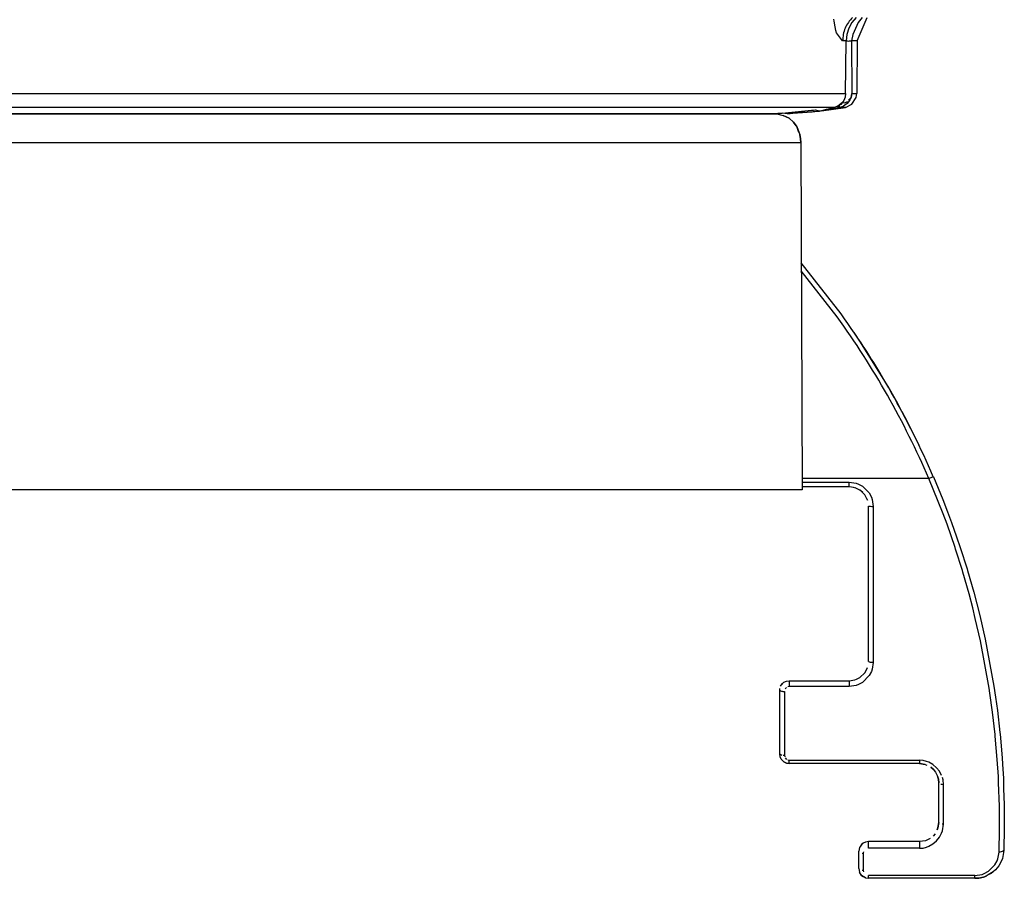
# Model space of a CAD drawing. Header units: millimetres. Extents: x -910 to -407, y -230 to 330.
# Tile 9 of 22: x -561 to -458, y -230 to -141. Entities that reach past the tile are written whole.
import ezdxf

# ---------------------------------------------------------------- set-up
doc = ezdxf.new("R2010")
doc.units = ezdxf.units.MM

# ---------------------------------------------------------------- blocks, each defined once
blk = doc.blocks.new('Frontteil__71', base_point=(-804.99, -150.51))
at = {"color": 1, "linetype": 'Continuous'}
for p, q in [((-476.04, -140.88), (-476.07, -140.68)), ((-475.94, -141.5), (-476.04, -140.88)), ((-473.12, -140.5), (-473.55, -141.02)), ((-475.86, -141.87), (-475.94, -141.5)), ((-475.79, -142.11), (-475.86, -141.87)), ((-473.55, -141.02), (-474.08, -142.27)), ((-475.15, -142.94), (-475.79, -142.11)), ((-474.78, -142.94), (-475.15, -142.94)), ((-474.08, -142.27), (-474.23, -142.95)), ((-473.63, -142.94), (-474.23, -142.95)), ((-474.23, -142.95), (-474.19, -148.39)), ((-800.12, -148.39), (-474.84, -148.39)), ((-474.54, -149.09), (-474.27, -148.8)), ((-474.39, -149.06), (-474.53, -149.27)), ((-474.27, -148.8), (-474.39, -149.06)), ((-474.22, -148.62), (-474.27, -148.8)), ((-474.27, -148.8), (-474.22, -148.62)), ((-474.19, -148.39), (-474.22, -148.62)), ((-474.22, -148.62), (-474.19, -148.39)), ((-474.19, -148.39), (-473.68, -148.39)), ((-476.02, -149.85), (-798.94, -149.85)), ((-477.97, -150.11), (-477.55, -150.22)), ((-476.49, -150.05), (-477.35, -150.19)), ((-475.63, -149.87), (-476.49, -150.05)), ((-475.46, -149.85), (-475.63, -149.87)), ((-475.49, -149.56), (-475.27, -149.51)), ((-475.25, -149.79), (-475.46, -149.85)), ((-474.86, -149.85), (-475.46, -149.85)), ((-475.27, -149.51), (-475.18, -149.33)), ((-475.06, -149.7), (-475.25, -149.79)), ((-475.18, -149.33), (-474.93, -149.37)), ((-474.92, -149.62), (-475.06, -149.7)), ((-474.93, -149.37), (-474.73, -149.25)), ((-474.67, -149.42), (-474.92, -149.62)), ((-474.73, -149.25), (-474.53, -149.27)), ((-474.53, -149.27), (-474.67, -149.42)), ((-480.61, -150.5), (-480.9, -150.51)), ((-480.31, -150.49), (-480.61, -150.5)), ((-478.32, -150.34), (-480.31, -150.49)), ((-478.03, -150.3), (-478.32, -150.34)), ((-477.86, -150.28), (-478.03, -150.3)), ((-477.55, -150.22), (-477.86, -150.28)), ((-477.35, -150.19), (-477.55, -150.22))]:
    blk.add_line(p, q, dxfattribs=at)
at = {"color": 7, "linetype": 'Continuous'}
for p, q in [((-473.76, -140.5), (-474.18, -141.02)), ((-473.63, -142.94), (-472.61, -140.5)), ((-474.51, -141.62), (-474.71, -142.27)), ((-474.18, -141.02), (-474.51, -141.62)), ((-474.84, -148.39), (-474.78, -142.94)), ((-474.71, -142.27), (-474.78, -142.94)), ((-473.63, -142.94), (-473.68, -148.39)), ((-474.89, -148.77), (-475.03, -149.12)), ((-474.84, -148.39), (-474.89, -148.77)), ((-474.2, -149.51), (-473.74, -148.8)), ((-473.74, -148.8), (-473.68, -148.39)), ((-480.76, -150.38), (-478.37, -150.14)), ((-478.37, -150.14), (-478.19, -150.12)), ((-478.19, -150.12), (-477.97, -150.11)), ((-477.97, -150.11), (-477.55, -150.22)), ((-477.55, -150.22), (-476.81, -150.01)), ((-477.35, -150.19), (-474.86, -149.85)), ((-476.81, -150.01), (-476.02, -149.85)), ((-475.66, -149.72), (-476.02, -149.85)), ((-475.18, -149.33), (-475.66, -149.72)), ((-475.03, -149.12), (-475.18, -149.33)), ((-474.86, -149.85), (-474.2, -149.51)), ((-536.94, -150.51), (-615.79, -150.51)), ((-534.39, -150.5), (-536.94, -150.51)), ((-536.94, -150.51), (-535.68, -150.51)), ((-535.68, -150.51), (-533.13, -150.51)), ((-533.48, -150.51), (-534.39, -150.5)), ((-532.92, -150.51), (-533.48, -150.51)), ((-533.13, -150.51), (-532.92, -150.51)), ((-483.67, -150.51), (-532.92, -150.51)), ((-483.67, -150.51), (-482.67, -150.5)), ((-483.03, -150.51), (-483.67, -150.51)), ((-482.33, -150.51), (-483.03, -150.51)), ((-482.67, -150.5), (-482.18, -150.48)), ((-481.44, -150.43), (-482.33, -150.51)), ((-482.33, -150.51), (-481.44, -150.43)), ((-482.18, -150.48), (-481.44, -150.43)), ((-481.44, -150.43), (-477.55, -150.22)), ((-481.44, -150.43), (-480.76, -150.38)), ((-480.9, -150.51), (-481.44, -150.43))]:
    blk.add_line(p, q, dxfattribs=at)
at = {"color": 1, "linetype": 'Continuous'}
for points, knots in [([(-474.13, -140.5), (-474.28, -140.67), (-474.58, -141.01), (-474.9, -141.61), (-475.11, -142.26), (-475.13, -142.72), (-475.15, -142.94)], [0, 0, 0, 0, 0.675991, 1.353102, 2.031076, 2.709527, 2.709527, 2.709527, 2.709527]), ([(-474.78, -142.94), (-474.69, -142.95), (-474.54, -142.96), (-474.36, -142.95), (-474.27, -142.95), (-474.23, -142.95), (-474.23, -142.95)], [0, 0, 0, 0, 0.2623918, 0.4496427, 0.5402921, 0.553242, 0.553242, 0.553242, 0.553242]), ([(-477.8, -150.13), (-477.81, -150.16), (-477.83, -150.23), (-477.67, -150.14), (-477.6, -150.2), (-477.56, -150.22), (-477.55, -150.22)], [0, 0, 0, 0, 0.0601328, 0.1931756, 0.3084332, 0.3248985, 0.3248985, 0.3248985, 0.3248985]), ([(-475.66, -149.72), (-475.66, -149.72), (-475.66, -149.75), (-475.65, -149.79), (-475.64, -149.84), (-475.63, -149.86), (-475.63, -149.87)], [0, 0, 0, 0, 0.0093023, 0.0744183, 0.1395344, 0.1488367, 0.1488367, 0.1488367, 0.1488367]), ([(-475.46, -149.85), (-475.46, -149.84), (-475.46, -149.82), (-475.46, -149.77), (-475.46, -149.67), (-475.48, -149.6), (-475.49, -149.56)], [0, 0, 0, 0, 0.0088781, 0.0710247, 0.1513856, 0.2897361, 0.2897361, 0.2897361, 0.2897361])]:
    blk.add_open_spline(points, degree=3, knots=knots, dxfattribs=at)
blk = doc.blocks.new('Linsengehaeuse__80', base_point=(-795.6, -189.51))
at = {"color": 7, "linetype": 'Continuous'}
for p, q in [((-617, -150.51), (-481.98, -150.51)), ((-481.98, -150.51), (-481.32, -150.67)), ((-481.32, -150.67), (-480.7, -150.95)), ((-480.7, -150.95), (-481.32, -150.67)), ((-480.7, -150.95), (-480.25, -151.36)), ((-480.25, -151.36), (-479.98, -151.74)), ((-479.98, -151.74), (-480.25, -151.36)), ((-479.98, -151.74), (-479.87, -151.93)), ((-479.87, -151.93), (-479.6, -152.66)), ((-479.68, -152.43), (-479.87, -151.93)), ((-479.6, -152.66), (-479.55, -152.89)), ((-479.55, -152.89), (-479.6, -152.66)), ((-479.55, -152.89), (-479.52, -153.07)), ((-479.52, -153.07), (-479.55, -152.89)), ((-479.52, -153.07), (-479.49, -153.5)), ((-479.49, -153.5), (-479.52, -153.07)), ((-479.49, -153.5), (-479.36, -189.51)), ((-479.36, -189.51), (-613.01, -189.51))]:
    blk.add_line(p, q, dxfattribs=at)
at = {"color": 1, "linetype": 'Continuous'}
blk.add_line((-479.49, -153.5), (-613.19, -153.5), dxfattribs=at)
blk = doc.blocks.new('Klaue_2__82', base_point=(-481.68, -229.81))
at = {"color": 7, "linetype": 'Continuous'}
for p, q in [((-475.3, -171.27), (-479.45, -165.98)), ((-473.3, -174.18), (-473.97, -173.18)), ((-472.65, -175.18), (-473.3, -174.18)), ((-470.77, -178.24), (-473.3, -174.18)), ((-472.21, -175.87), (-472.65, -175.18)), ((-470.44, -178.81), (-470.77, -178.24)), ((-469.58, -180.32), (-470.44, -178.81)), ((-469.01, -181.37), (-469.58, -180.32)), ((-469.01, -181.37), (-468.49, -182.37)), ((-468.66, -182.04), (-469.01, -181.37)), ((-467.25, -184.85), (-468.49, -182.37)), ((-468.32, -182.69), (-467.73, -183.87)), ((-467.73, -183.87), (-468.32, -182.69)), ((-467.73, -183.87), (-467.62, -184.09)), ((-467.62, -184.09), (-467.73, -183.87)), ((-465.74, -188.15), (-464.76, -190.52)), ((-474.48, -189.21), (-479.36, -189.21)), ((-473.71, -189.37), (-473.86, -189.31)), ((-473.71, -189.37), (-473.86, -189.31)), ((-473.06, -189.8), (-473.3, -189.59)), ((-473.06, -189.8), (-473.3, -189.59)), ((-472.63, -190.45), (-472.86, -190.04)), ((-472.63, -190.45), (-472.86, -190.04)), ((-472.58, -190.59), (-472.63, -190.45)), ((-472.63, -190.45), (-472.58, -190.59)), ((-472.58, -190.59), (-472.63, -190.45)), ((-464.76, -190.52), (-464.26, -191.8)), ((-472.48, -207.31), (-472.48, -191.21)), ((-464.26, -191.8), (-463.85, -192.9)), ((-463.85, -192.9), (-463.33, -194.38)), ((-463.33, -194.38), (-462.95, -195.49)), ((-462.95, -195.49), (-462.25, -197.7)), ((-462.25, -197.7), (-462.2, -197.87)), ((-462.2, -197.87), (-461.55, -200.12)), ((-461.55, -200.12), (-460.92, -202.56)), ((-460.92, -202.56), (-460.37, -205)), ((-460.37, -205), (-459.46, -209.88)), ((-472.86, -208.49), (-472.69, -208.19)), ((-472.69, -208.19), (-472.58, -207.93)), ((-472.69, -208.19), (-472.58, -207.93)), ((-481.24, -209.48), (-480.97, -209.36)), ((-481.24, -209.48), (-480.97, -209.36)), ((-480.97, -209.36), (-480.68, -209.31)), ((-480.68, -209.31), (-474.48, -209.31)), ((-474.48, -209.31), (-473.89, -209.22)), ((-473.89, -209.22), (-473.71, -209.16)), ((-473.71, -209.16), (-473.36, -208.97)), ((-473.36, -208.97), (-472.86, -208.49)), ((-481.68, -210.31), (-481.66, -210.12)), ((-481.68, -216.91), (-481.68, -210.31)), ((-481.58, -209.89), (-481.51, -209.76)), ((-481.51, -209.76), (-481.24, -209.48)), ((-481.51, -209.76), (-481.39, -209.61)), ((-481.39, -209.61), (-481.24, -209.48)), ((-459.46, -209.88), (-459.29, -211.01)), ((-459.29, -211.01), (-459.1, -212.41)), ((-459.1, -212.41), (-458.84, -214.69)), ((-458.84, -214.69), (-458.82, -214.87)), ((-458.82, -214.87), (-458.61, -217.31)), ((-481.64, -217.2), (-481.68, -216.91)), ((-481.51, -217.46), (-481.64, -217.2)), ((-481.24, -217.74), (-481.51, -217.46)), ((-458.61, -217.31), (-458.57, -217.98)), ((-480.97, -217.87), (-481.24, -217.74)), ((-481.24, -217.74), (-480.97, -217.87)), ((-480.68, -217.91), (-480.97, -217.87)), ((-480.97, -217.87), (-480.68, -217.91)), ((-467.18, -217.91), (-480.68, -217.91)), ((-467.18, -217.91), (-466.6, -218)), ((-466.6, -218), (-467.18, -217.91)), ((-466.6, -218), (-467.18, -217.91)), ((-466.6, -218), (-466.41, -218.06)), ((-466, -218.29), (-465.76, -218.5)), ((-465.76, -218.5), (-466, -218.29)), ((-466, -218.29), (-465.76, -218.5)), ((-465.76, -218.5), (-465.52, -218.8)), ((-465.76, -218.5), (-465.52, -218.8)), ((-458.57, -217.98), (-458.48, -219.46)), ((-458.57, -217.98), (-458.48, -219.46)), ((-465.52, -218.8), (-465.33, -219.15)), ((-465.33, -219.15), (-465.27, -219.33)), ((-465.27, -219.33), (-465.22, -219.52)), ((-465.22, -219.52), (-465.27, -219.33)), ((-465.22, -219.52), (-465.18, -219.91)), ((-465.18, -219.91), (-465.22, -219.52)), ((-458.48, -219.46), (-458.47, -219.74)), ((-458.48, -219.46), (-458.47, -219.74)), ((-465.18, -224.01), (-465.18, -219.91)), ((-458.47, -219.74), (-458.45, -220.52)), ((-458.47, -219.74), (-458.45, -220.26)), ((-458.45, -220.26), (-458.45, -220.52)), ((-458.45, -220.52), (-458.39, -222.15)), ((-458.39, -222.15), (-458.38, -223.21)), ((-458.38, -223.21), (-458.38, -224.54)), ((-465.27, -224.59), (-465.33, -224.78)), ((-465.33, -224.78), (-465.27, -224.59)), ((-465.18, -224.01), (-465.27, -224.59)), ((-465.27, -224.59), (-465.18, -224.01)), ((-458.38, -224.54), (-458.43, -226.91)), ((-466.07, -225.67), (-466.41, -225.86)), ((-466.07, -225.67), (-466.41, -225.86)), ((-465.56, -225.19), (-465.76, -225.43)), ((-473.4, -226.63), (-473.48, -227.01)), ((-473.31, -226.46), (-473.4, -226.63)), ((-473.03, -226.18), (-473.31, -226.46)), ((-473.19, -226.3), (-473.31, -226.46)), ((-473.03, -226.18), (-473.19, -226.3)), ((-472.77, -226.05), (-473.03, -226.18)), ((-472.48, -226.01), (-472.77, -226.05)), ((-467.18, -226.01), (-472.48, -226.01)), ((-466.56, -225.91), (-467.18, -226.01)), ((-466.41, -225.86), (-466.56, -225.91)), ((-473.48, -228.81), (-473.48, -227.01)), ((-458.58, -227.74), (-458.67, -228)), ((-458.43, -226.91), (-458.58, -227.74)), ((-458.95, -228.5), (-459.3, -228.93)), ((-458.67, -228), (-458.95, -228.5)), ((-473.48, -228.81), (-473.4, -229.19)), ((-473.4, -229.19), (-473.31, -229.37)), ((-473.19, -229.52), (-473.4, -229.19)), ((-473.31, -229.37), (-473.19, -229.52)), ((-473.19, -229.52), (-473.03, -229.64)), ((-472.77, -229.77), (-473.19, -229.52)), ((-473.03, -229.64), (-472.77, -229.77)), ((-472.77, -229.77), (-472.48, -229.81)), ((-461.02, -229.78), (-461.43, -229.81)), ((-461.02, -229.78), (-461.43, -229.81)), ((-461.02, -229.78), (-461.43, -229.81)), ((-460.55, -229.68), (-461.02, -229.78)), ((-460.55, -229.68), (-461.02, -229.78)), ((-460.83, -229.75), (-461.02, -229.78)), ((-460.55, -229.68), (-460.83, -229.75)), ((-460.27, -229.58), (-460.55, -229.68)), ((-460.27, -229.58), (-460.55, -229.68)), ((-460.04, -229.45), (-460.27, -229.58)), ((-459.54, -229.14), (-460.04, -229.45)), ((-459.76, -229.3), (-460.04, -229.45)), ((-459.76, -229.3), (-460.04, -229.45)), ((-459.54, -229.14), (-459.76, -229.3)), ((-459.54, -229.14), (-459.76, -229.3)), ((-459.3, -228.93), (-459.54, -229.14)), ((-461.43, -229.81), (-472.48, -229.81))]:
    blk.add_line(p, q, dxfattribs=at)
at = {"color": 1, "linetype": 'Continuous'}
for p, q in [((-475.71, -171.57), (-479.44, -166.79)), ((-466.2, -188.35), (-479.37, -188.35)), ((-479.36, -188.71), (-474.48, -188.71)), ((-474.48, -189.21), (-474.48, -188.71)), ((-474.48, -188.71), (-473.75, -188.82)), ((-473.75, -188.82), (-473.52, -188.91)), ((-473.52, -188.91), (-473.09, -189.14)), ((-465.74, -188.15), (-466.2, -188.35)), ((-465.23, -190.72), (-466.2, -188.35)), ((-473.09, -189.14), (-472.4, -189.83)), ((-472.4, -189.83), (-472.17, -190.26)), ((-472.17, -190.26), (-472.09, -190.5)), ((-472.09, -190.5), (-471.98, -191.23)), ((-464.73, -192), (-465.23, -190.72)), ((-472.48, -191.21), (-472.25, -191.22)), ((-472.25, -191.22), (-472.12, -191.23)), ((-472.12, -191.23), (-471.98, -191.23)), ((-471.98, -191.23), (-471.98, -207.41)), ((-464.32, -193.09), (-464.73, -192)), ((-463.49, -195.49), (-464.32, -193.09)), ((-463.43, -195.68), (-463.49, -195.49)), ((-462.73, -197.89), (-463.43, -195.68)), ((-462.68, -198.06), (-462.73, -197.89)), ((-462.03, -200.31), (-462.68, -198.06)), ((-461.65, -201.77), (-462.03, -200.31)), ((-461.39, -202.85), (-461.65, -201.77)), ((-460.85, -205.19), (-461.39, -202.85)), ((-459.96, -210.07), (-460.85, -205.19)), ((-472.09, -208.13), (-472.17, -208.36)), ((-471.98, -207.41), (-472.09, -208.13)), ((-480.68, -209.31), (-480.68, -209.92)), ((-474.48, -209.31), (-474.48, -209.92)), ((-472.4, -208.79), (-473.08, -209.49)), ((-472.17, -208.36), (-472.4, -208.79)), ((-480.96, -210.01), (-481.1, -210.15)), ((-480.68, -209.92), (-480.83, -209.94)), ((-474.48, -209.92), (-480.68, -209.92)), ((-473.74, -209.81), (-474.48, -209.92)), ((-473.51, -209.72), (-473.74, -209.81)), ((-473.08, -209.49), (-473.51, -209.72)), ((-459.88, -210.6), (-459.96, -210.07)), ((-481.18, -210.42), (-481.18, -217.05)), ((-459.6, -212.59), (-459.88, -210.6)), ((-459.34, -214.88), (-459.6, -212.59)), ((-459.32, -215.05), (-459.34, -214.88)), ((-459.11, -217.49), (-459.32, -215.05)), ((-481.68, -216.91), (-481.45, -217.03)), ((-481.32, -217.05), (-481.18, -217.05)), ((-481.18, -217.05), (-481.16, -217.2)), ((-481.1, -217.33), (-480.96, -217.47)), ((-480.83, -217.53), (-480.68, -217.56)), ((-459, -219.25), (-459.11, -217.49)), ((-480.68, -217.56), (-467.18, -217.56)), ((-480.68, -217.91), (-480.68, -217.56)), ((-466.81, -217.59), (-467.18, -217.56)), ((-467.18, -217.56), (-467.18, -217.91)), ((-466.45, -217.68), (-466.81, -217.59)), ((-466.22, -217.77), (-466.45, -217.68)), ((-465.8, -218.02), (-466.22, -217.77)), ((-465.42, -218.34), (-465.8, -218.02)), ((-465.12, -218.71), (-465.42, -218.34)), ((-464.88, -219.14), (-465.12, -218.71)), ((-464.73, -219.6), (-464.79, -219.36)), ((-458.97, -219.92), (-459, -219.25)), ((-464.96, -220.04), (-464.82, -220.06)), ((-464.82, -220.06), (-464.68, -220.07)), ((-464.68, -220.07), (-464.73, -219.6)), ((-464.68, -224.19), (-464.68, -220.07)), ((-458.89, -222.32), (-458.97, -219.92)), ((-458.88, -223.39), (-458.89, -222.32)), ((-458.88, -224.72), (-458.88, -223.39)), ((-464.68, -224.19), (-464.82, -224.18)), ((-464.79, -224.9), (-464.68, -224.19)), ((-465.42, -225.92), (-465.11, -225.55)), ((-465.11, -225.55), (-464.88, -225.12)), ((-464.88, -225.12), (-464.79, -224.9)), ((-458.93, -227.09), (-458.88, -224.72)), ((-472.48, -226.7), (-472.48, -226.01)), ((-467.18, -226.7), (-472.48, -226.7)), ((-467.18, -226.01), (-467.18, -226.7)), ((-467.18, -226.7), (-466.8, -226.67)), ((-466.8, -226.67), (-466.44, -226.58)), ((-466.44, -226.58), (-466.21, -226.49)), ((-466.21, -226.49), (-465.79, -226.24)), ((-465.79, -226.24), (-465.42, -225.92)), ((-473.12, -227.2), (-472.98, -227.21)), ((-472.98, -227.21), (-472.96, -227.07)), ((-472.98, -229.01), (-472.98, -227.21)), ((-459.05, -227.78), (-458.93, -227.09)), ((-460.03, -229.08), (-459.36, -228.41)), ((-459.36, -228.41), (-459.13, -228)), ((-459.13, -228), (-459.05, -227.78)), ((-472.98, -229.01), (-473.12, -229.01)), ((-472.96, -229.15), (-472.98, -229.01)), ((-461.43, -229.52), (-472.48, -229.52)), ((-472.48, -229.81), (-472.48, -229.52)), ((-461.43, -229.52), (-460.69, -229.4)), ((-461.43, -229.81), (-461.43, -229.52)), ((-460.69, -229.4), (-460.46, -229.32)), ((-460.46, -229.32), (-460.03, -229.08))]:
    blk.add_line(p, q, dxfattribs=at)
blk.add_arc((-548.38, -223.81), 89.5, 23.3415, 35.7143, dxfattribs=at)
at = {"color": 7, "linetype": 'Continuous'}
for centre, radius, start, end in [((-548.38, -223.81), 90, 23.3415, 35.7143), ((-474.48, -191.21), 2, 36.0002, 90.0001)]:
    blk.add_arc(centre, radius, start, end, dxfattribs=at)
at = {"color": 1, "linetype": 'Continuous'}
for points, knots in [([(-472.48, -207.31), (-472.45, -207.32), (-472.37, -207.36), (-472.23, -207.4), (-472.09, -207.4), (-472.01, -207.41), (-471.98, -207.41)], [0, 0, 0, 0, 0.1037539, 0.2635477, 0.4173459, 0.5138972, 0.5138972, 0.5138972, 0.5138972]), ([(-481.68, -210.31), (-481.65, -210.33), (-481.57, -210.36), (-481.43, -210.42), (-481.29, -210.42), (-481.21, -210.42), (-481.18, -210.42)], [0, 0, 0, 0, 0.1061184, 0.2680044, 0.4219031, 0.518473, 0.518473, 0.518473, 0.518473]), ([(-458.93, -227.09), (-458.89, -227.09), (-458.76, -227.08), (-458.59, -227.02), (-458.48, -226.95), (-458.44, -226.92), (-458.43, -226.91)], [0, 0, 0, 0, 0.1362671, 0.3823968, 0.5180474, 0.5374261, 0.5374261, 0.5374261, 0.5374261])]:
    blk.add_open_spline(points, degree=3, knots=knots, dxfattribs=at)
blk = doc.blocks.new('Linsengehaeuse_kpl___97', base_point=(-816.58, -229.95))
for name, p in [('Linsengehaeuse__80', (-795.6, -189.51)), ('Klaue_2__82', (-481.68, -229.81))]:
    blk.add_blockref(name, p)
blk = doc.blocks.new('Linsengehaeuse__98', base_point=(-795.6, -189.51))
at = {"color": 7, "linetype": 'Continuous'}
for p, q in [((-617, -150.51), (-481.98, -150.51)), ((-481.98, -150.51), (-481.32, -150.67)), ((-481.32, -150.67), (-480.7, -150.95)), ((-480.7, -150.95), (-481.32, -150.67)), ((-480.7, -150.95), (-480.25, -151.36)), ((-480.25, -151.36), (-479.98, -151.74)), ((-479.98, -151.74), (-480.25, -151.36)), ((-479.98, -151.74), (-479.87, -151.93)), ((-479.87, -151.93), (-479.6, -152.66)), ((-479.68, -152.43), (-479.87, -151.93)), ((-479.6, -152.66), (-479.55, -152.89)), ((-479.55, -152.89), (-479.6, -152.66)), ((-479.55, -152.89), (-479.52, -153.07)), ((-479.52, -153.07), (-479.55, -152.89)), ((-479.52, -153.07), (-479.49, -153.5)), ((-479.49, -153.5), (-479.52, -153.07)), ((-479.49, -153.5), (-479.36, -189.51)), ((-479.36, -189.51), (-613.01, -189.51))]:
    blk.add_line(p, q, dxfattribs=at)
at = {"color": 1, "linetype": 'Continuous'}
blk.add_line((-479.49, -153.5), (-613.19, -153.5), dxfattribs=at)
blk = doc.blocks.new('Klaue_2__100', base_point=(-481.68, -229.81))
at = {"color": 7, "linetype": 'Continuous'}
for p, q in [((-475.3, -171.27), (-479.45, -165.98)), ((-473.3, -174.18), (-473.97, -173.18)), ((-472.65, -175.18), (-473.3, -174.18)), ((-470.77, -178.24), (-473.3, -174.18)), ((-470.44, -178.81), (-470.77, -178.24)), ((-469.58, -180.32), (-470.44, -178.81)), ((-469.01, -181.37), (-469.58, -180.32)), ((-469.01, -181.37), (-468.49, -182.37)), ((-469.01, -181.37), (-468.66, -182.04)), ((-468.49, -182.37), (-467.31, -184.72)), ((-468.32, -182.69), (-467.73, -183.87)), ((-467.73, -183.87), (-468.32, -182.69)), ((-467.73, -183.87), (-467.62, -184.09)), ((-467.62, -184.09), (-467.73, -183.87)), ((-467.31, -184.72), (-467.25, -184.85)), ((-465.74, -188.15), (-464.76, -190.52)), ((-474.48, -189.21), (-479.36, -189.21)), ((-473.71, -189.37), (-473.86, -189.31)), ((-473.71, -189.37), (-473.86, -189.31)), ((-473.06, -189.8), (-473.3, -189.59)), ((-473.06, -189.8), (-473.3, -189.59)), ((-472.63, -190.45), (-472.86, -190.04)), ((-472.63, -190.45), (-472.86, -190.04)), ((-472.58, -190.59), (-472.63, -190.45)), ((-472.63, -190.45), (-472.58, -190.59)), ((-472.58, -190.59), (-472.63, -190.45)), ((-464.76, -190.52), (-464.26, -191.8)), ((-472.48, -207.31), (-472.48, -191.21)), ((-464.26, -191.8), (-463.85, -192.9)), ((-463.85, -192.9), (-463.33, -194.38)), ((-463.33, -194.38), (-462.95, -195.49)), ((-462.95, -195.49), (-462.25, -197.7)), ((-462.25, -197.7), (-462.2, -197.87)), ((-462.2, -197.87), (-461.55, -200.12)), ((-461.55, -200.12), (-460.92, -202.56)), ((-460.92, -202.56), (-460.37, -205)), ((-460.37, -205), (-459.46, -209.88)), ((-472.86, -208.49), (-472.69, -208.19)), ((-472.69, -208.19), (-472.58, -207.93)), ((-472.69, -208.19), (-472.58, -207.93)), ((-481.24, -209.48), (-480.97, -209.36)), ((-481.24, -209.48), (-480.97, -209.36)), ((-480.97, -209.36), (-480.68, -209.31)), ((-480.68, -209.31), (-474.48, -209.31)), ((-474.48, -209.31), (-473.89, -209.22)), ((-473.89, -209.22), (-473.71, -209.16)), ((-473.71, -209.16), (-473.36, -208.97)), ((-473.36, -208.97), (-472.86, -208.49)), ((-481.68, -210.31), (-481.66, -210.12)), ((-481.68, -216.91), (-481.68, -210.31)), ((-481.58, -209.89), (-481.51, -209.76)), ((-481.51, -209.76), (-481.24, -209.48)), ((-481.51, -209.76), (-481.39, -209.61)), ((-481.39, -209.61), (-481.24, -209.48)), ((-459.46, -209.88), (-459.29, -211.01)), ((-459.29, -211.01), (-459.1, -212.41)), ((-459.1, -212.41), (-458.84, -214.69)), ((-458.84, -214.69), (-458.82, -214.87)), ((-458.82, -214.87), (-458.61, -217.31)), ((-481.64, -217.2), (-481.68, -216.91)), ((-481.51, -217.46), (-481.64, -217.2)), ((-481.24, -217.74), (-481.51, -217.46)), ((-458.61, -217.31), (-458.57, -217.98)), ((-480.97, -217.87), (-481.24, -217.74)), ((-481.24, -217.74), (-480.97, -217.87)), ((-480.68, -217.91), (-480.97, -217.87)), ((-480.97, -217.87), (-480.68, -217.91)), ((-467.18, -217.91), (-480.68, -217.91)), ((-467.18, -217.91), (-466.6, -218)), ((-466.6, -218), (-467.18, -217.91)), ((-466.6, -218), (-467.18, -217.91)), ((-466.6, -218), (-466.41, -218.06)), ((-466, -218.29), (-465.76, -218.5)), ((-465.76, -218.5), (-466, -218.29)), ((-466, -218.29), (-465.76, -218.5)), ((-465.76, -218.5), (-465.52, -218.8)), ((-465.76, -218.5), (-465.52, -218.8)), ((-458.57, -217.98), (-458.48, -219.46)), ((-458.57, -217.98), (-458.48, -219.46)), ((-465.52, -218.8), (-465.33, -219.15)), ((-465.33, -219.15), (-465.27, -219.33)), ((-465.27, -219.33), (-465.22, -219.52)), ((-465.22, -219.52), (-465.27, -219.33)), ((-465.22, -219.52), (-465.18, -219.91)), ((-465.18, -219.91), (-465.22, -219.52)), ((-458.48, -219.46), (-458.47, -219.74)), ((-458.48, -219.46), (-458.47, -219.74)), ((-465.18, -224.01), (-465.18, -219.91)), ((-458.47, -219.74), (-458.45, -220.52)), ((-458.47, -219.74), (-458.45, -220.26)), ((-458.45, -220.26), (-458.45, -220.52)), ((-458.45, -220.52), (-458.39, -222.15)), ((-458.39, -222.15), (-458.38, -223.21)), ((-458.38, -223.21), (-458.38, -224.54)), ((-465.27, -224.59), (-465.33, -224.78)), ((-465.33, -224.78), (-465.27, -224.59)), ((-465.18, -224.01), (-465.27, -224.59)), ((-465.27, -224.59), (-465.18, -224.01)), ((-458.38, -224.54), (-458.43, -226.91)), ((-466.07, -225.67), (-466.41, -225.86)), ((-466.07, -225.67), (-466.41, -225.86)), ((-465.56, -225.19), (-465.76, -225.43)), ((-473.4, -226.63), (-473.48, -227.01)), ((-473.31, -226.46), (-473.4, -226.63)), ((-473.31, -226.46), (-473.03, -226.18)), ((-473.19, -226.3), (-473.31, -226.46)), ((-473.03, -226.18), (-473.19, -226.3)), ((-472.77, -226.05), (-473.03, -226.18)), ((-472.48, -226.01), (-472.77, -226.05)), ((-467.18, -226.01), (-472.48, -226.01)), ((-466.56, -225.91), (-467.18, -226.01)), ((-466.41, -225.86), (-466.56, -225.91)), ((-473.48, -228.81), (-473.48, -227.01)), ((-458.58, -227.74), (-458.67, -228)), ((-458.43, -226.91), (-458.58, -227.74)), ((-458.95, -228.5), (-459.3, -228.93)), ((-458.67, -228), (-458.95, -228.5)), ((-473.48, -228.81), (-473.4, -229.19)), ((-473.4, -229.19), (-473.31, -229.37)), ((-473.19, -229.52), (-473.4, -229.19)), ((-473.31, -229.37), (-473.19, -229.52)), ((-473.19, -229.52), (-473.03, -229.64)), ((-472.77, -229.77), (-473.19, -229.52)), ((-473.03, -229.64), (-472.77, -229.77)), ((-472.77, -229.77), (-472.48, -229.81)), ((-461.02, -229.78), (-461.43, -229.81)), ((-461.02, -229.78), (-461.43, -229.81)), ((-461.43, -229.81), (-461.02, -229.78)), ((-460.55, -229.68), (-461.02, -229.78)), ((-461.02, -229.78), (-460.55, -229.68)), ((-460.83, -229.75), (-461.02, -229.78)), ((-460.55, -229.68), (-460.83, -229.75)), ((-460.27, -229.58), (-460.55, -229.68)), ((-460.55, -229.68), (-460.27, -229.58)), ((-460.04, -229.45), (-460.27, -229.58)), ((-459.54, -229.14), (-460.04, -229.45)), ((-459.76, -229.3), (-460.04, -229.45)), ((-459.76, -229.3), (-460.04, -229.45)), ((-459.54, -229.14), (-459.76, -229.3)), ((-459.54, -229.14), (-459.76, -229.3)), ((-459.3, -228.93), (-459.54, -229.14)), ((-461.43, -229.81), (-472.48, -229.81))]:
    blk.add_line(p, q, dxfattribs=at)
at = {"color": 1, "linetype": 'Continuous'}
for p, q in [((-475.71, -171.57), (-479.44, -166.79)), ((-466.2, -188.35), (-479.37, -188.35)), ((-479.36, -188.71), (-474.48, -188.71)), ((-474.48, -189.21), (-474.48, -188.71)), ((-474.48, -188.71), (-473.75, -188.82)), ((-473.75, -188.82), (-473.52, -188.91)), ((-473.52, -188.91), (-473.09, -189.14)), ((-465.74, -188.15), (-466.2, -188.35)), ((-465.23, -190.72), (-466.2, -188.35)), ((-473.09, -189.14), (-472.4, -189.83)), ((-472.4, -189.83), (-472.17, -190.26)), ((-472.17, -190.26), (-472.09, -190.5)), ((-472.09, -190.5), (-471.98, -191.23)), ((-464.73, -192), (-465.23, -190.72)), ((-472.48, -191.21), (-472.25, -191.22)), ((-472.25, -191.22), (-472.12, -191.23)), ((-472.12, -191.23), (-471.98, -191.23)), ((-471.98, -191.23), (-471.98, -207.41)), ((-464.32, -193.09), (-464.73, -192)), ((-463.49, -195.49), (-464.32, -193.09)), ((-463.43, -195.68), (-463.49, -195.49)), ((-462.73, -197.89), (-463.43, -195.68)), ((-462.68, -198.06), (-462.73, -197.89)), ((-462.03, -200.31), (-462.68, -198.06)), ((-461.65, -201.77), (-462.03, -200.31)), ((-461.39, -202.85), (-461.65, -201.77)), ((-460.85, -205.19), (-461.39, -202.85)), ((-459.96, -210.07), (-460.85, -205.19)), ((-472.09, -208.13), (-472.17, -208.36)), ((-471.98, -207.41), (-472.09, -208.13)), ((-480.68, -209.31), (-480.68, -209.92)), ((-474.48, -209.31), (-474.48, -209.92)), ((-472.4, -208.79), (-473.08, -209.49)), ((-472.17, -208.36), (-472.4, -208.79)), ((-480.96, -210.01), (-481.1, -210.15)), ((-480.68, -209.92), (-480.83, -209.94)), ((-474.48, -209.92), (-480.68, -209.92)), ((-473.74, -209.81), (-474.48, -209.92)), ((-473.51, -209.72), (-473.74, -209.81)), ((-473.08, -209.49), (-473.51, -209.72)), ((-459.88, -210.6), (-459.96, -210.07)), ((-481.18, -210.42), (-481.18, -217.05)), ((-459.6, -212.59), (-459.88, -210.6)), ((-459.34, -214.88), (-459.6, -212.59)), ((-459.32, -215.05), (-459.34, -214.88)), ((-459.11, -217.49), (-459.32, -215.05)), ((-481.68, -216.91), (-481.45, -217.03)), ((-481.32, -217.05), (-481.18, -217.05)), ((-481.18, -217.05), (-481.16, -217.2)), ((-481.1, -217.33), (-480.96, -217.47)), ((-480.83, -217.53), (-480.68, -217.56)), ((-459, -219.25), (-459.11, -217.49)), ((-480.68, -217.56), (-467.18, -217.56)), ((-480.68, -217.91), (-480.68, -217.56)), ((-466.81, -217.59), (-467.18, -217.56)), ((-467.18, -217.56), (-467.18, -217.91)), ((-466.45, -217.68), (-466.81, -217.59)), ((-466.22, -217.77), (-466.45, -217.68)), ((-465.8, -218.02), (-466.22, -217.77)), ((-465.42, -218.34), (-465.8, -218.02)), ((-465.12, -218.71), (-465.42, -218.34)), ((-464.88, -219.14), (-465.12, -218.71)), ((-464.73, -219.6), (-464.79, -219.36)), ((-458.97, -219.92), (-459, -219.25)), ((-464.96, -220.04), (-464.82, -220.06)), ((-464.82, -220.06), (-464.68, -220.07)), ((-464.68, -220.07), (-464.73, -219.6)), ((-464.68, -224.19), (-464.68, -220.07)), ((-458.89, -222.32), (-458.97, -219.92)), ((-458.88, -223.39), (-458.89, -222.32)), ((-458.88, -224.72), (-458.88, -223.39)), ((-464.68, -224.19), (-464.82, -224.18)), ((-464.79, -224.9), (-464.68, -224.19)), ((-465.42, -225.92), (-465.11, -225.55)), ((-465.11, -225.55), (-464.88, -225.12)), ((-464.88, -225.12), (-464.79, -224.9)), ((-458.93, -227.09), (-458.88, -224.72)), ((-472.48, -226.7), (-472.48, -226.01)), ((-467.18, -226.7), (-472.48, -226.7)), ((-467.18, -226.01), (-467.18, -226.7)), ((-467.18, -226.7), (-466.8, -226.67)), ((-466.8, -226.67), (-466.44, -226.58)), ((-466.44, -226.58), (-466.21, -226.49)), ((-466.21, -226.49), (-465.79, -226.24)), ((-465.79, -226.24), (-465.42, -225.92)), ((-473.12, -227.2), (-472.98, -227.21)), ((-472.98, -227.21), (-472.96, -227.07)), ((-472.98, -229.01), (-472.98, -227.21)), ((-459.05, -227.78), (-458.93, -227.09)), ((-460.03, -229.08), (-459.36, -228.41)), ((-459.36, -228.41), (-459.13, -228)), ((-459.13, -228), (-459.05, -227.78)), ((-472.98, -229.01), (-473.12, -229.01)), ((-472.96, -229.15), (-472.98, -229.01)), ((-461.43, -229.52), (-472.48, -229.52)), ((-472.48, -229.81), (-472.48, -229.52)), ((-461.43, -229.52), (-460.69, -229.4)), ((-461.43, -229.81), (-461.43, -229.52)), ((-460.69, -229.4), (-460.46, -229.32)), ((-460.46, -229.32), (-460.03, -229.08))]:
    blk.add_line(p, q, dxfattribs=at)
blk.add_arc((-548.38, -223.81), 89.5, 23.3415, 35.7143, dxfattribs=at)
at = {"color": 7, "linetype": 'Continuous'}
for centre, radius, start, end in [((-548.38, -223.81), 90, 23.3415, 35.7143), ((-474.48, -191.21), 2, 36.0002, 90.0001)]:
    blk.add_arc(centre, radius, start, end, dxfattribs=at)
at = {"color": 1, "linetype": 'Continuous'}
for points, knots in [([(-472.48, -207.31), (-472.45, -207.32), (-472.37, -207.36), (-472.23, -207.4), (-472.09, -207.4), (-472.01, -207.41), (-471.98, -207.41)], [0, 0, 0, 0, 0.1037539, 0.2635477, 0.4173459, 0.5138972, 0.5138972, 0.5138972, 0.5138972]), ([(-481.68, -210.31), (-481.65, -210.33), (-481.57, -210.36), (-481.43, -210.42), (-481.29, -210.42), (-481.21, -210.42), (-481.18, -210.42)], [0, 0, 0, 0, 0.1061184, 0.2680044, 0.4219031, 0.518473, 0.518473, 0.518473, 0.518473]), ([(-458.93, -227.09), (-458.89, -227.09), (-458.76, -227.08), (-458.59, -227.02), (-458.48, -226.95), (-458.44, -226.92), (-458.43, -226.91)], [0, 0, 0, 0, 0.1362671, 0.3823968, 0.5180474, 0.5374261, 0.5374261, 0.5374261, 0.5374261])]:
    blk.add_open_spline(points, degree=3, knots=knots, dxfattribs=at)
blk = doc.blocks.new('Linsengehaeuse_kpl_-Mot-L4_0006142__115', base_point=(-816.58, -229.95))
for name, p in [('Linsengehaeuse__98', (-795.6, -189.51)), ('Klaue_2__100', (-481.68, -229.81))]:
    blk.add_blockref(name, p)
blk = doc.blocks.new('Gehaeuse_kpl__118', base_point=(-816.58, -229.95))
for name, p in [('Frontteil__71', (-804.99, -150.51)), ('Linsengehaeuse_kpl___97', (-816.58, -229.95)), ('Linsengehaeuse_kpl_-Mot-L4_0006142__115', (-816.58, -229.95))]:
    blk.add_blockref(name, p)
blk = doc.blocks.new('L10-für-dxf-Internet__119', base_point=(-909.92, -229.95))
blk.add_blockref('Gehaeuse_kpl__118', (-816.58, -229.95))
blk = doc.blocks.new('DrfsichtA', base_point=(-462, 100))
blk.add_blockref('L10-für-dxf-Internet__119', (-909.92, -229.95))

msp = doc.modelspace()

# ---------------------------------------------------------------- block references
msp.add_blockref('DrfsichtA', (-462, 100))

doc.saveas('drawing.dxf')
